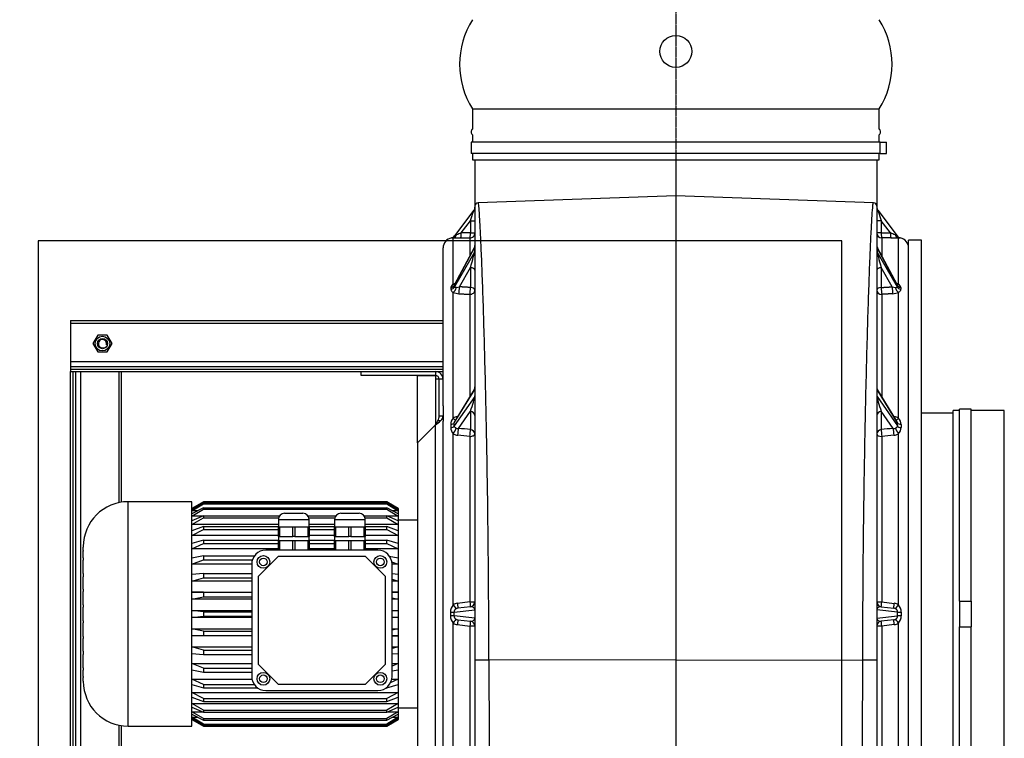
# Model space of a CAD drawing. Header units: metres. Extents: x -270273 to 328371, y -146885 to 591473.
# Tile 119 of 256: x 20167 to 20939, y -7090 to -6526. Entities that reach past the tile are written whole.
import ezdxf

# ---------------------------------------------------------------- set-up
doc = ezdxf.new("R2010")
doc.units = ezdxf.units.M
doc.linetypes.add('STIPPELFIJN', pattern=[0.375, 0.25, -0.125])
doc.layers.get('0').update_dxf_attribs({"color": 151})
for name, color, linetype in [('B-XX-GR-KRUIDEN-G', 98, 'Continuous'), ('Iv-Hatch', 253, 'Continuous'), ('Iv-Lines 018', 1, 'Continuous'), ('Iv-status-nieuw', 170, 'Continuous')]:
    doc.layers.add(name, color=color, linetype=linetype)

# ---------------------------------------------------------------- blocks, each defined once
blk = doc.blocks.new('Ventilator 2')
for p, q in [((19761.42, -7542.73), (20141.42, -7542.73)), ((19761.42, -7544.73), (20141.42, -7544.73)), ((19761.42, -7546.73), (20141.42, -7546.73)), ((20143.42, -7542.73), (20141.42, -7542.73)), ((20141.42, -7542.73), (20141.42, -7770.54)), ((20141.42, -7542.73), (20141.42, -7544.73)), ((20145.42, -7542.73), (20143.42, -7542.73)), ((20143.42, -7542.73), (20143.42, -7834.73)), ((20149.42, -7542.73), (20145.42, -7542.73)), ((20145.42, -7542.73), (20145.42, -7834.73)), ((20179.42, -7542.73), (20149.42, -7542.73)), ((20149.42, -7542.73), (20149.42, -7834.73)), ((20181.42, -7542.73), (20179.42, -7542.73)), ((20179.42, -7542.73), (20179.42, -7834.73)), ((20181.42, -7542.73), (20181.42, -7834.73)), ((19761.42, -7550.73), (20141.42, -7550.73)), ((19898.62, -7552.73), (19898.88, -7552.73)), ((19899.09, -7552.73), (19898.88, -7552.73)), ((19899.09, -7552.73), (19901.64, -7552.73)), ((19902.29, -7552.73), (19901.64, -7552.73)), ((19902.29, -7552.73), (19907.42, -7552.73)), ((19909.18, -7552.73), (19907.42, -7552.73)), ((19909.18, -7552.73), (19919.74, -7552.73)), ((19922.23, -7552.73), (19919.74, -7552.73)), ((19922.23, -7552.73), (19932.06, -7552.73)), ((19933.82, -7552.73), (19932.06, -7552.73)), ((19933.82, -7552.73), (19944.38, -7552.73)), ((19946.14, -7552.73), (19944.38, -7552.73)), ((19946.14, -7552.73), (19956.7, -7552.73)), ((19958.46, -7552.73), (19956.7, -7552.73)), ((19958.46, -7552.73), (19969.02, -7552.73)), ((19970.78, -7552.73), (19969.02, -7552.73)), ((19970.78, -7552.73), (19980.6, -7552.73)), ((19983.1, -7552.73), (19980.6, -7552.73)), ((19983.1, -7552.73), (19993.66, -7552.73)), ((19995.42, -7552.73), (19993.66, -7552.73)), ((19995.42, -7552.73), (20000.54, -7552.73)), ((20001.2, -7552.73), (20000.54, -7552.73)), ((20001.2, -7552.73), (20003.75, -7552.73)), ((20003.95, -7552.73), (20003.75, -7552.73)), ((20004.22, -7552.73), (20003.95, -7552.73)), ((20163.42, -7560.23), (20156.92, -7563.98)), ((20156.92, -7563.98), (20156.92, -7571.49)), ((20169.92, -7563.98), (20163.42, -7560.23)), ((20169.92, -7571.49), (20169.92, -7563.98)), ((20156.92, -7571.49), (20163.42, -7575.24)), ((20163.42, -7575.24), (20169.92, -7571.49)), ((19761.42, -7580.73), (19864.16, -7580.73)), ((19761.42, -7582.73), (19863.8, -7582.73)), ((20038.67, -7580.73), (20141.42, -7580.73)), ((20039.03, -7582.73), (20141.42, -7582.73)), ((19863.42, -7587.93), (20039.42, -7587.93)), ((19863.42, -7587.93), (19863.42, -7637.73)), ((20039.42, -7637.73), (20039.42, -7587.93)), ((19863.42, -7637.73), (20039.42, -7637.73)), ((19868.7, -7637.73), (19863.42, -7646.88)), ((19863.43, -7646.88), (19868.74, -7637.73)), ((19869.52, -7637.73), (19864.47, -7646.88)), ((19865.08, -7646.88), (19870.48, -7637.73)), ((19872.78, -7637.73), (19868.14, -7646.88)), ((19868.74, -7637.73), (19868.74, -7639.13)), ((19869.34, -7646.88), (19874.68, -7637.73)), ((19870.48, -7637.73), (19870.48, -7642.26)), ((19878.43, -7637.73), (19874.34, -7646.88)), ((19874.68, -7637.73), (19874.68, -7646.12)), ((19876.1, -7646.88), (19881.21, -7637.73)), ((19881.21, -7637.73), (19881.21, -7799.68)), ((19886.3, -7637.73), (19882.89, -7646.88)), ((19885.15, -7646.88), (19889.87, -7637.73)), ((19889.87, -7637.73), (19889.87, -7799.68)), ((19896.15, -7637.73), (19893.52, -7646.88)), ((19896.21, -7646.88), (19900.4, -7637.73)), ((19900.4, -7637.73), (19900.4, -7684.92)), ((19907.68, -7637.73), (19905.9, -7646.88)), ((19908.95, -7646.88), (19912.48, -7637.73)), ((19912.48, -7637.73), (19912.48, -7684.73)), ((19920.53, -7637.73), (19919.67, -7646.88)), ((19922.98, -7646.88), (19925.75, -7637.73)), ((19925.75, -7637.73), (19925.75, -7684.73)), ((19934.33, -7637.73), (19934.41, -7646.88)), ((19934.33, -7684.73), (19934.33, -7637.73)), ((19937.87, -7646.88), (19939.79, -7637.73)), ((19939.79, -7637.73), (19939.79, -7684.73)), ((19948.64, -7637.73), (19949.66, -7646.88)), ((19948.64, -7684.73), (19948.64, -7637.73)), ((19953.18, -7646.88), (19954.19, -7637.73)), ((19954.19, -7637.73), (19954.19, -7684.73)), ((19963.04, -7637.73), (19964.96, -7646.88)), ((19963.04, -7684.73), (19963.04, -7637.73)), ((19968.43, -7646.88), (19968.51, -7637.73)), ((19968.51, -7637.73), (19968.51, -7684.73)), ((19977.09, -7637.73), (19979.86, -7646.88)), ((19977.09, -7684.73), (19977.09, -7637.73)), ((19983.16, -7646.88), (19982.3, -7637.73)), ((19990.35, -7637.73), (19993.88, -7646.88)), ((19990.35, -7684.73), (19990.35, -7637.73)), ((19996.93, -7646.88), (19995.16, -7637.73)), ((20002.43, -7705.73), (20002.43, -7637.73)), ((20002.43, -7637.73), (20006.62, -7646.88)), ((20009.32, -7646.88), (20006.69, -7637.73)), ((20012.96, -7705.73), (20012.96, -7637.73)), ((20012.96, -7637.73), (20017.68, -7646.88)), ((20019.95, -7646.88), (20016.53, -7637.73)), ((20021.63, -7705.73), (20021.63, -7637.73)), ((20021.63, -7637.73), (20026.73, -7646.88)), ((20028.49, -7646.88), (20024.4, -7637.73)), ((20028.16, -7646.12), (20028.16, -7637.73)), ((20028.16, -7637.73), (20033.49, -7646.88)), ((20034.7, -7646.88), (20030.05, -7637.73)), ((20032.35, -7642.26), (20032.35, -7637.73)), ((20032.35, -7637.73), (20037.76, -7646.88)), ((20038.37, -7646.88), (20033.32, -7637.73)), ((20034.09, -7639.13), (20034.09, -7637.73)), ((20034.09, -7637.73), (20039.4, -7646.88)), ((20039.42, -7646.88), (20034.14, -7637.73)), ((19863.43, -7646.88), (19863.42, -7646.88)), ((19863.42, -7646.88), (19863.42, -7790.54)), ((19863.43, -7646.88), (19863.43, -7790.54)), ((19864.47, -7646.88), (19864.47, -7790.54)), ((19865.08, -7646.88), (19864.47, -7646.88)), ((19865.08, -7646.88), (19865.08, -7790.54)), ((19868.14, -7646.88), (19868.14, -7790.54)), ((19869.34, -7646.88), (19868.14, -7646.88)), ((19869.34, -7646.88), (19869.34, -7790.54)), ((19874.34, -7646.88), (19874.34, -7790.54)), ((19876.1, -7646.88), (19874.34, -7646.88)), ((19876.1, -7646.88), (19876.1, -7790.54)), ((19882.89, -7646.88), (19882.89, -7790.54)), ((19885.15, -7646.88), (19882.89, -7646.88)), ((19885.15, -7646.88), (19885.15, -7790.54)), ((19893.52, -7646.88), (19893.52, -7689.27)), ((19896.21, -7646.88), (19893.52, -7646.88)), ((19896.21, -7646.88), (19896.21, -7686.65)), ((19905.9, -7646.88), (19905.9, -7684.73)), ((19908.95, -7646.88), (19905.9, -7646.88)), ((19908.95, -7646.88), (19908.95, -7684.73)), ((19919.67, -7646.88), (19919.67, -7684.73)), ((19922.98, -7646.88), (19919.67, -7646.88)), ((19922.98, -7646.88), (19922.98, -7684.73)), ((19934.41, -7646.88), (19934.41, -7684.73)), ((19937.87, -7646.88), (19934.41, -7646.88)), ((19937.87, -7646.88), (19937.87, -7684.73)), ((19949.66, -7646.88), (19949.66, -7684.73)), ((19953.18, -7646.88), (19949.66, -7646.88)), ((19953.18, -7646.88), (19953.18, -7684.73)), ((19964.96, -7646.88), (19964.96, -7684.73)), ((19968.43, -7646.88), (19964.96, -7646.88)), ((19968.43, -7646.88), (19968.43, -7684.73)), ((19979.86, -7646.88), (19979.86, -7684.73)), ((19983.16, -7646.88), (19979.86, -7646.88)), ((19983.16, -7646.88), (19983.16, -7684.73)), ((19993.88, -7646.88), (19993.88, -7685.29)), ((19996.93, -7646.88), (19993.88, -7646.88)), ((19996.93, -7646.88), (19996.93, -7686.87)), ((20006.62, -7646.88), (20006.62, -7705.73)), ((20009.32, -7646.88), (20006.62, -7646.88)), ((20009.32, -7646.88), (20009.32, -7705.73)), ((20017.68, -7646.88), (20017.68, -7705.73)), ((20019.95, -7646.88), (20017.68, -7646.88)), ((20019.95, -7646.88), (20019.95, -7705.73)), ((20026.73, -7646.88), (20026.73, -7705.86)), ((20028.49, -7646.88), (20026.73, -7646.88)), ((20028.49, -7646.88), (20028.49, -7706.69)), ((20033.49, -7646.88), (20033.49, -7790.54)), ((20034.7, -7646.88), (20033.49, -7646.88)), ((20034.7, -7646.88), (20034.7, -7790.54)), ((20037.76, -7646.88), (20037.76, -7790.54)), ((20038.37, -7646.88), (20037.76, -7646.88)), ((20038.37, -7646.88), (20038.37, -7790.54)), ((20039.4, -7646.88), (20039.4, -7790.54)), ((20039.4, -7646.88), (20039.42, -7646.88)), ((20039.42, -7790.54), (20039.42, -7646.88)), ((19990.42, -7684.73), (19902.42, -7684.73)), ((19912.13, -7689.73), (19896.42, -7705.45)), ((19980.7, -7689.73), (19912.13, -7689.73)), ((19996.42, -7705.45), (19980.7, -7689.73)), ((19891.42, -7695.73), (19891.42, -7783.73)), ((20001.42, -7783.73), (20001.42, -7695.73)), ((19896.42, -7705.45), (19896.42, -7774.02)), ((19996.42, -7774.02), (19996.42, -7705.45)), ((20001.42, -7705.73), (20008.67, -7705.73)), ((20008.67, -7706.49), (20001.42, -7706.49)), ((20008.67, -7706.49), (20008.67, -7705.73)), ((20012.29, -7705.73), (20008.67, -7705.73)), ((20008.67, -7711.73), (20008.67, -7706.49)), ((20012.29, -7706.49), (20012.29, -7705.73)), ((20012.29, -7705.73), (20019.54, -7705.73)), ((20019.54, -7706.49), (20012.29, -7706.49)), ((20012.29, -7706.49), (20012.29, -7711.73)), ((20019.54, -7706.49), (20019.54, -7705.73)), ((20025.62, -7705.73), (20019.54, -7705.73)), ((20019.54, -7711.73), (20019.54, -7706.49)), ((20025.62, -7705.73), (20025.62, -7729.73)), ((20030.42, -7710.53), (20030.42, -7724.93)), ((20001.42, -7716.97), (20008.67, -7716.97)), ((20008.67, -7718.49), (20001.42, -7718.49)), ((20008.67, -7716.97), (20008.67, -7711.73)), ((20008.67, -7718.49), (20008.67, -7716.97)), ((20008.67, -7723.73), (20008.67, -7718.49)), ((20012.29, -7711.73), (20012.29, -7716.97)), ((20012.29, -7718.49), (20012.29, -7716.97)), ((20012.29, -7716.97), (20019.54, -7716.97)), ((20019.54, -7718.49), (20012.29, -7718.49)), ((20012.29, -7718.49), (20012.29, -7723.73)), ((20019.54, -7716.97), (20019.54, -7711.73)), ((20019.54, -7718.49), (20019.54, -7716.97)), ((20019.54, -7723.73), (20019.54, -7718.49)), ((20008.67, -7728.97), (20008.67, -7723.73)), ((20012.29, -7723.73), (20012.29, -7728.97)), ((20019.54, -7728.97), (20019.54, -7723.73)), ((20001.42, -7728.97), (20008.67, -7728.97)), ((20008.67, -7729.73), (20001.42, -7729.73)), ((20002.43, -7749.73), (20002.43, -7729.73)), ((20006.62, -7729.73), (20006.62, -7749.73)), ((20008.67, -7729.73), (20008.67, -7728.97)), ((20008.67, -7729.73), (20012.29, -7729.73)), ((20009.32, -7729.73), (20009.32, -7749.73)), ((20012.29, -7729.73), (20012.29, -7728.97)), ((20012.29, -7728.97), (20019.54, -7728.97)), ((20019.54, -7729.73), (20012.29, -7729.73)), ((20012.96, -7749.73), (20012.96, -7729.73)), ((20017.68, -7729.73), (20017.68, -7749.73)), ((20019.54, -7729.73), (20019.54, -7728.97)), ((20019.54, -7729.73), (20025.62, -7729.73)), ((20019.95, -7729.73), (20019.95, -7749.73)), ((20021.63, -7749.73), (20021.63, -7729.73)), ((20026.73, -7729.6), (20026.73, -7749.86)), ((20028.49, -7728.78), (20028.49, -7750.69)), ((20001.42, -7749.73), (20008.67, -7749.73)), ((20008.67, -7750.49), (20001.42, -7750.49)), ((20008.67, -7750.49), (20008.67, -7749.73)), ((20012.29, -7749.73), (20008.67, -7749.73)), ((20008.67, -7755.73), (20008.67, -7750.49)), ((20008.67, -7760.97), (20008.67, -7755.73)), ((20012.29, -7750.49), (20012.29, -7749.73)), ((20012.29, -7749.73), (20019.54, -7749.73)), ((20019.54, -7750.49), (20012.29, -7750.49)), ((20012.29, -7750.49), (20012.29, -7755.73)), ((20012.29, -7755.73), (20012.29, -7760.97)), ((20019.54, -7750.49), (20019.54, -7749.73)), ((20025.62, -7749.73), (20019.54, -7749.73)), ((20019.54, -7755.73), (20019.54, -7750.49)), ((20019.54, -7760.97), (20019.54, -7755.73)), ((20025.62, -7749.73), (20025.62, -7773.73)), ((20030.42, -7754.53), (20030.42, -7768.93)), ((20001.42, -7760.97), (20008.67, -7760.97)), ((20008.67, -7762.49), (20001.42, -7762.49)), ((20008.67, -7762.49), (20008.67, -7760.97)), ((20008.67, -7767.73), (20008.67, -7762.49)), ((20012.29, -7762.49), (20012.29, -7760.97)), ((20012.29, -7760.97), (20019.54, -7760.97)), ((20019.54, -7762.49), (20012.29, -7762.49)), ((20012.29, -7762.49), (20012.29, -7767.73)), ((20019.54, -7762.49), (20019.54, -7760.97)), ((20019.54, -7767.73), (20019.54, -7762.49)), ((20008.67, -7772.97), (20008.67, -7767.73)), ((20012.29, -7767.73), (20012.29, -7772.97)), ((20019.54, -7772.97), (20019.54, -7767.73)), ((20028.49, -7772.78), (20028.49, -7790.54)), ((20138.42, -7770.54), (20141.42, -7770.54)), ((20138.42, -7828.73), (20138.42, -7770.54)), ((20141.42, -7770.54), (20141.42, -7828.73)), ((19896.42, -7774.02), (19912.13, -7789.73)), ((19980.7, -7789.73), (19996.42, -7774.02)), ((20001.42, -7772.97), (20008.67, -7772.97)), ((20008.67, -7773.73), (20001.42, -7773.73)), ((20002.43, -7799.68), (20002.43, -7773.73)), ((20006.62, -7773.73), (20006.62, -7790.54)), ((20008.67, -7773.73), (20008.67, -7772.97)), ((20008.67, -7773.73), (20012.29, -7773.73)), ((20009.32, -7773.73), (20009.32, -7790.54)), ((20012.29, -7773.73), (20012.29, -7772.97)), ((20012.29, -7772.97), (20019.54, -7772.97)), ((20019.54, -7773.73), (20012.29, -7773.73)), ((20012.96, -7799.68), (20012.96, -7773.73)), ((20017.68, -7773.73), (20017.68, -7790.54)), ((20019.54, -7773.73), (20019.54, -7772.97)), ((20019.54, -7773.73), (20025.62, -7773.73)), ((20019.95, -7773.73), (20019.95, -7790.54)), ((20021.63, -7799.68), (20021.63, -7773.73)), ((20026.73, -7773.6), (20026.73, -7790.54)), ((19863.42, -7790.54), (19863.43, -7790.54)), ((19863.42, -7790.54), (19868.7, -7799.68)), ((19868.74, -7799.68), (19863.43, -7790.54)), ((19864.47, -7790.54), (19869.52, -7799.68)), ((19864.47, -7790.54), (19865.08, -7790.54)), ((19870.48, -7799.68), (19865.08, -7790.54)), ((19868.14, -7790.54), (19872.78, -7799.68)), ((19868.14, -7790.54), (19869.34, -7790.54)), ((19874.68, -7799.68), (19869.34, -7790.54)), ((19870.48, -7795.15), (19870.48, -7799.68)), ((19874.34, -7790.54), (19878.43, -7799.68)), ((19874.34, -7790.54), (19876.1, -7790.54)), ((19874.68, -7791.29), (19874.68, -7799.68)), ((19881.21, -7799.68), (19876.1, -7790.54)), ((19882.89, -7790.54), (19886.3, -7799.68)), ((19882.89, -7790.54), (19885.15, -7790.54)), ((19889.87, -7799.68), (19885.15, -7790.54)), ((19893.52, -7790.19), (19893.52, -7790.54)), ((19893.52, -7790.54), (19896.15, -7799.68)), ((19893.52, -7790.54), (19893.77, -7790.54)), ((19900.4, -7799.68), (19897.52, -7793.4)), ((19900.4, -7794.55), (19900.4, -7799.68)), ((19902.42, -7794.73), (19990.42, -7794.73)), ((19906.72, -7794.73), (19907.68, -7799.68)), ((19912.48, -7799.68), (19910.57, -7794.73)), ((19912.13, -7789.73), (19980.7, -7789.73)), ((19912.48, -7794.73), (19912.48, -7799.68)), ((19920.07, -7794.73), (19920.53, -7799.68)), ((19925.75, -7799.68), (19924.25, -7794.73)), ((19925.75, -7794.73), (19925.75, -7799.68)), ((19934.33, -7799.68), (19934.33, -7794.73)), ((19934.37, -7794.73), (19934.33, -7799.68)), ((19939.79, -7799.68), (19938.75, -7794.73)), ((19939.79, -7794.73), (19939.79, -7799.68)), ((19948.64, -7799.68), (19948.64, -7794.73)), ((19949.19, -7794.73), (19948.64, -7799.68)), ((19954.19, -7799.68), (19953.64, -7794.73)), ((19954.19, -7794.73), (19954.19, -7799.68)), ((19963.04, -7799.68), (19963.04, -7794.73)), ((19964.08, -7794.73), (19963.04, -7799.68)), ((19968.51, -7799.68), (19968.46, -7794.73)), ((19968.51, -7794.73), (19968.51, -7799.68)), ((19977.09, -7799.68), (19977.09, -7794.73)), ((19978.59, -7794.73), (19977.09, -7799.68)), ((19982.3, -7799.68), (19982.77, -7794.73)), ((19992.42, -7794.33), (19990.35, -7799.68)), ((19990.35, -7799.68), (19990.35, -7794.73)), ((19995.16, -7799.68), (19996.53, -7792.61)), ((20006.62, -7790.54), (20002.43, -7799.68)), ((20006.62, -7790.54), (20009.32, -7790.54)), ((20006.69, -7799.68), (20009.32, -7790.54)), ((20017.68, -7790.54), (20012.96, -7799.68)), ((20016.53, -7799.68), (20019.95, -7790.54)), ((20017.68, -7790.54), (20019.95, -7790.54)), ((20026.73, -7790.54), (20021.63, -7799.68)), ((20024.4, -7799.68), (20028.49, -7790.54)), ((20026.73, -7790.54), (20028.49, -7790.54)), ((20033.49, -7790.54), (20028.16, -7799.68)), ((20028.16, -7799.68), (20028.16, -7791.29)), ((20030.05, -7799.68), (20034.7, -7790.54)), ((20037.76, -7790.54), (20032.35, -7799.68)), ((20032.35, -7799.68), (20032.35, -7795.15)), ((20033.32, -7799.68), (20038.37, -7790.54)), ((20033.49, -7790.54), (20034.7, -7790.54)), ((20039.4, -7790.54), (20034.09, -7799.68)), ((20034.14, -7799.68), (20039.42, -7790.54)), ((20037.76, -7790.54), (20038.37, -7790.54)), ((20039.42, -7790.54), (20039.4, -7790.54)), ((19868.74, -7799.68), (19868.7, -7799.68)), ((19868.74, -7798.28), (19868.74, -7799.68)), ((19869.52, -7799.68), (19868.74, -7799.68)), ((19870.48, -7799.68), (19869.52, -7799.68)), ((19872.78, -7799.68), (19870.48, -7799.68)), ((19874.68, -7799.68), (19872.78, -7799.68)), ((19878.43, -7799.68), (19874.68, -7799.68)), ((19877.92, -7799.68), (19877.92, -7814.73)), ((19881.21, -7799.68), (19878.43, -7799.68)), ((19886.3, -7799.68), (19881.21, -7799.68)), ((19889.87, -7799.68), (19886.3, -7799.68)), ((19896.15, -7799.68), (19889.87, -7799.68)), ((19900.4, -7799.68), (19896.15, -7799.68)), ((19907.68, -7799.68), (19900.4, -7799.68)), ((19912.48, -7799.68), (19907.68, -7799.68)), ((19920.53, -7799.68), (19912.48, -7799.68)), ((19925.75, -7799.68), (19920.53, -7799.68)), ((19934.33, -7799.68), (19925.75, -7799.68)), ((19939.79, -7799.68), (19934.33, -7799.68)), ((19948.64, -7799.68), (19939.79, -7799.68)), ((19954.19, -7799.68), (19948.64, -7799.68)), ((19963.04, -7799.68), (19954.19, -7799.68)), ((19968.51, -7799.68), (19963.04, -7799.68)), ((19977.09, -7799.68), (19968.51, -7799.68)), ((19982.3, -7799.68), (19977.09, -7799.68)), ((19990.35, -7799.68), (19982.3, -7799.68)), ((19995.16, -7799.68), (19990.35, -7799.68)), ((20002.43, -7799.68), (19995.16, -7799.68)), ((20006.69, -7799.68), (20002.43, -7799.68)), ((20012.96, -7799.68), (20006.69, -7799.68)), ((20016.53, -7799.68), (20012.96, -7799.68)), ((20021.63, -7799.68), (20016.53, -7799.68)), ((20024.4, -7799.68), (20021.63, -7799.68)), ((20028.16, -7799.68), (20024.4, -7799.68)), ((20024.92, -7814.73), (20024.92, -7799.68)), ((20030.05, -7799.68), (20028.16, -7799.68)), ((20032.35, -7799.68), (20030.05, -7799.68)), ((20033.32, -7799.68), (20032.35, -7799.68)), ((20034.09, -7799.68), (20033.32, -7799.68)), ((20034.09, -7799.68), (20034.09, -7798.28)), ((20034.09, -7799.68), (20034.14, -7799.68)), ((20085.61, -7814.73), (19817.22, -7814.73)), ((20099.61, -7828.73), (20085.61, -7814.73)), ((20085.61, -7814.73), (20138.42, -7814.73)), ((20138.42, -7814.73), (20138.42, -7828.73)), ((19803.22, -7828.73), (20099.61, -7828.73)), ((20135.42, -7828.73), (20099.61, -7828.73)), ((20103.15, -7830.85), (20103.15, -7832.97)), ((20106.68, -7831.73), (20135.42, -7831.73)), ((20106.68, -7831.73), (20106.68, -7834.73)), ((20135.42, -7831.73), (20135.42, -7828.73)), ((20138.42, -7828.73), (20135.42, -7828.73)), ((20135.42, -7833.23), (20135.42, -7831.73)), ((20135.42, -7834.73), (20135.42, -7833.23)), ((20139.92, -7828.73), (20138.42, -7828.73)), ((20141.42, -7828.73), (20139.92, -7828.73)), ((20141.42, -7828.73), (20141.42, -7834.73)), ((19800.31, -7834.73), (20102.52, -7834.73)), ((19952.85, -7840.56), (19949.99, -7840.56)), ((20100.03, -7840.71), (20097.54, -7840.71)), ((20106.68, -7834.73), (20102.52, -7834.73)), ((20114.56, -7834.73), (20106.68, -7834.73)), ((20114.56, -7834.73), (20238.42, -7834.73)), ((20207.44, -7840.96), (20206, -7840.96)), ((19810.27, -7842.73), (19944.23, -7842.73)), ((19943.07, -7845.96), (19941.98, -7855.73)), ((19946.93, -7846.42), (19945.82, -7856.19)), ((19948.12, -7859.62), (19949.97, -7843.36)), ((19949.97, -7843.36), (19952.87, -7843.36)), ((19952.87, -7843.36), (19954.72, -7859.62)), ((19957.01, -7856.19), (19955.9, -7846.42)), ((19958.6, -7842.73), (20092.81, -7842.73)), ((19960.86, -7855.73), (19959.76, -7845.96)), ((20096.94, -7846.81), (20110.4, -7856.19)), ((20121.86, -7859.54), (20098.84, -7843.5)), ((20098.84, -7843.5), (20101.36, -7843.5)), ((20101.36, -7843.5), (20127.55, -7859.54)), ((20127.53, -7859.14), (20102.73, -7843.96)), ((20104.94, -7842.73), (20203.51, -7842.73)), ((20235.22, -7859.34), (20207.87, -7843.68)), ((20207.87, -7843.68), (20209.33, -7843.68)), ((20207.94, -7847.58), (20222.97, -7856.19)), ((20209.33, -7843.68), (20238.46, -7859.34)), ((20238.49, -7859.26), (20209.82, -7843.84)), ((20210.15, -7842.73), (20246.36, -7842.73)), ((20268.04, -7858.93), (20247.82, -7843.78)), ((20250.29, -7849.04), (20259.82, -7856.19)), ((19941.98, -7855.73), (19812.17, -7855.73)), ((20090.66, -7855.73), (19960.86, -7855.73)), ((20110.4, -7856.19), (20095.99, -7856.19)), ((20202.04, -7855.73), (20121.96, -7855.73)), ((20222.97, -7856.19), (20207.43, -7856.19)), ((20246.27, -7855.73), (20231.94, -7855.73)), ((20259.82, -7856.19), (20250.26, -7856.19)), ((20250.26, -7856.19), (20250.26, -7859.73)), ((20259.82, -7856.19), (20259.82, -7859.73)), ((20307.42, -7857.73), (20307.42, -8176.73)), ((20312.42, -7857.73), (20307.42, -7857.73)), ((20312.42, -8177.42), (20312.42, -7856.73)), ((20321.42, -7856.73), (20312.42, -7856.73)), ((20321.42, -8177.42), (20321.42, -7856.73)), ((20327.18, -7857.73), (20321.42, -7857.73)), ((20347.42, -7857.73), (20331.65, -7857.73)), ((20347.42, -7857.73), (20347.42, -8176.73)), ((19915.56, -7859.73), (19526.23, -7859.73)), ((20271.1, -7859.73), (19915.56, -7859.73)), ((19948.12, -7859.62), (19948.12, -7859.73)), ((19954.72, -7859.62), (19954.72, -7859.73)), ((20238.46, -7859.34), (20235.22, -7859.34)), ((20307.42, -7859.73), (20270.44, -7859.73)), ((20279.3, -8017.23), (20273.9, -7862.33)), ((19915.12, -8017.23), (19915.49, -7870.64)), ((19915.12, -8017.23), (19501.56, -8017.23)), ((19915.12, -8017.23), (19915.49, -8163.83)), ((20279.3, -8017.23), (19915.12, -8017.23)), ((20273.9, -8172.14), (20279.3, -8017.23)), ((20307.42, -8017.23), (20279.3, -8017.23)), ((19915.56, -8174.73), (19526.23, -8174.73)), ((19941.98, -8178.73), (19812.17, -8178.73)), ((20271.1, -8174.73), (19915.56, -8174.73)), ((19943.07, -8188.5), (19941.98, -8178.73)), ((19946.93, -8188.05), (19945.82, -8178.28)), ((19948.12, -8174.84), (19948.12, -8174.73)), ((19948.12, -8174.84), (19949.97, -8191.1)), ((19952.87, -8191.1), (19954.72, -8174.84)), ((19954.72, -8174.84), (19954.72, -8174.73)), ((19957.01, -8178.28), (19955.9, -8188.05)), ((19960.86, -8178.73), (19959.76, -8188.5)), ((20090.66, -8178.73), (19960.86, -8178.73)), ((20110.4, -8178.28), (20095.99, -8178.28)), ((20096.94, -8187.65), (20110.4, -8178.28)), ((20121.86, -8174.93), (20098.84, -8190.96)), ((20101.36, -8190.96), (20127.55, -8174.93)), ((20102.73, -8190.5), (20127.53, -8175.32)), ((20202.04, -8178.73), (20121.96, -8178.73)), ((20222.97, -8178.28), (20207.43, -8178.28)), ((20235.22, -8175.13), (20207.87, -8190.79)), ((20207.94, -8186.88), (20222.97, -8178.28)), ((20209.33, -8190.79), (20238.46, -8175.13)), ((20209.82, -8190.62), (20238.49, -8175.21)), ((20246.27, -8178.73), (20231.94, -8178.73)), ((20238.46, -8175.13), (20235.22, -8175.13)), ((20268.04, -8175.53), (20247.82, -8190.68)), ((20250.26, -8178.28), (20250.26, -8174.73)), ((20259.82, -8178.28), (20250.26, -8178.28)), ((20250.29, -8185.42), (20259.82, -8178.28)), ((20259.82, -8178.28), (20259.82, -8174.73)), ((20307.42, -8174.73), (20270.44, -8174.73)), ((20307.42, -8176.73), (20312.42, -8176.73)), ((20312.42, -8177.42), (20321.42, -8177.42)), ((20312.42, -8177.42), (20312.42, -8182.42)), ((20321.42, -8176.73), (20327.18, -8176.73)), ((20321.42, -8177.42), (20321.42, -8182.42)), ((20331.65, -8176.73), (20347.42, -8176.73)), ((20312.42, -8182.42), (20321.42, -8182.42)), ((19810.27, -8191.73), (19944.23, -8191.73)), ((19949.97, -8191.1), (19952.87, -8191.1)), ((19952.85, -8193.9), (19949.99, -8193.9)), ((19958.6, -8191.73), (20092.81, -8191.73)), ((20100.03, -8193.75), (20097.54, -8193.75)), ((20098.84, -8190.96), (20101.36, -8190.96)), ((20104.94, -8191.73), (20203.51, -8191.73)), ((20207.44, -8193.51), (20206, -8193.51)), ((20207.87, -8190.79), (20209.33, -8190.79)), ((20210.15, -8191.73), (20246.36, -8191.73)), ((19658.42, -8199.73), (20244.42, -8199.73)), ((20244.42, -8209.73), (20244.42, -8199.73)), ((19658.42, -8209.73), (20244.42, -8209.73)), ((20108.92, -8234.73), (20108.92, -8209.73)), ((19791.92, -8234.73), (20110.92, -8234.73)), ((20110.92, -8239.73), (20110.92, -8234.73)), ((19790.92, -8239.73), (19941.42, -8239.73)), ((19961.42, -8239.73), (19941.42, -8239.73)), ((19941.42, -8239.73), (19941.42, -8248.73)), ((19961.42, -8239.73), (20111.92, -8239.73)), ((19961.42, -8239.73), (19961.42, -8248.73)), ((20111.92, -8248.73), (20111.92, -8239.73)), ((19790.92, -8248.73), (19941.42, -8248.73)), ((19961.42, -8248.73), (19941.42, -8248.73)), ((19961.42, -8248.73), (20111.92, -8248.73)), ((20110.92, -8274.73), (20110.92, -8248.73)), ((19791.92, -8274.73), (20110.92, -8274.73))]:
    blk.add_line(p, q)
for centre, radius in [((20163.42, -7567.73), 5.75), ((20163.42, -7567.73), 4), ((19900.58, -7693.9), 5), ((19900.58, -7693.9), 3), ((19992.25, -7693.9), 5), ((19992.25, -7693.9), 3), ((19900.58, -7785.57), 5), ((19992.25, -7785.57), 5), ((19900.58, -7785.57), 3), ((19992.25, -7785.57), 3)]:
    blk.add_circle(centre, radius)
for centre, radius, start, end in [((19898.62, -7587.93), 35.2, 90, 180), ((20004.22, -7587.93), 35.2, 0, 90), ((20163.42, -7567.73), 3.23, 255, 195), ((19902.42, -7695.73), 11, 90, 180), ((19990.42, -7695.73), 11, 0, 90), ((20025.62, -7710.53), 4.8, 0, 90), ((20025.62, -7724.93), 4.8, 270, 0), ((20025.62, -7754.53), 4.8, 0, 90), ((20025.62, -7768.93), 4.8, 270, 0), ((19902.42, -7783.73), 11, 180, 270), ((19990.42, -7783.73), 11, 270, 0), ((20127.45, -7809.13), 34.05, 215.14419, 224.44715), ((20115.94, -7805.53), 28.37, 234.86118, 243.19354), ((20106.84, -7823.54), 8.19, 243.19789, 268.879), ((20107.11, -7829.45), 5.3, 221.6997, 265.42432), ((20135.42, -7828.73), 3, 270, 0), ((20135.42, -7828.73), 6, 270, 0), ((19949.78, -7848.72), 8.17, 88.56166, 132.80597), ((19953.06, -7848.7), 8.14, 47.13179, 91.50059), ((20097.51, -7847.18), 6.47, 89.75081, 136.55816), ((20100.08, -7847.56), 6.85, 44.82774, 90.39189), ((20207.12, -7844.4), 3.45, 28.80887, 84.69157), ((20238.42, -7842.73), 8, 10.30426, 90), ((20250.22, -7840.58), 4, 190.31605, 212.51634), ((20236.82, -7842.5), 9.54, 358.59001, 7.21373), ((20250.22, -7840.59), 4, 190.28188, 233.15839), ((19950.42, -7846.78), 7.4, 146.81016, 173.65688), ((19950.47, -7846.81), 3.56, 148.08818, 173.63095), ((19950.15, -7846.46), 3.1, 93.32093, 150.46836), ((19952.68, -7846.47), 3.12, 29.67563, 86.53509), ((19952.36, -7846.81), 3.56, 6.36812, 31.91275), ((19952.41, -7846.78), 7.4, 6.34368, 33.18928), ((20099.92, -7847.14), 8.36, 148.1539, 174.61739), ((20100.89, -7846.46), 3.97, 159.25998, 185.06417), ((20100.91, -7847.16), 3.69, 60.35057, 82.93123), ((20097.73, -7847.1), 8.43, 7.667, 31.18032), ((20216, -7847.77), 13.46, 158.02302, 177.27514), ((20216.61, -7844.81), 9.09, 182.54601, 197.73525), ((20197.13, -7847.63), 13.9, 13.98753, 20.6111), ((20602.47, -7849.69), 356.18, 178.88065, 179.8229), ((20250.22, -7840.58), 4, 212.51634, 233.15838), ((20240.61, -7848.79), 8.78, 23.47769, 34.73598), ((19817.53, -8034.74), 470.92, 23.22486, 23.72264), ((20382.42, -7913.98), 66.25, 58.10921, 121.89079), ((19941.85, -7855.73), 4, 270, 353.5), ((19960.99, -7855.73), 4, 186.5, 270), ((20329.42, -7859.73), 3, 41.81031, 138.18969), ((20129.62, -7855.72), 4.01, 238.56403, 269.93627), ((20240.38, -7855.73), 4.01, 241.7611, 269.93899), ((20270.44, -7855.73), 4, 233.15838, 270), ((20271.16, -7862.47), 2.74, 3.09164, 91.18635), ((19933.61, -18819.67), 10949.05, 90.094831, 92.236201), ((19933.98, 2803.68), 10967.52, 267.765603, 269.903365), ((20271.16, -8171.99), 2.74, 268.81365, 356.90836), ((19941.85, -8178.73), 4, 6.5, 90), ((19960.99, -8178.73), 4, 90, 173.5), ((20129.62, -8178.74), 4.01, 90.06373, 121.43597), ((20240.38, -8178.74), 4.01, 90.06101, 118.2389), ((20270.44, -8178.73), 4, 90, 126.84162), ((20329.42, -8174.73), 3, 221.81031, 318.18969), ((20382.42, -8120.48), 66.25, 238.10921, 301.89079), ((19950.42, -8187.68), 7.4, 186.34312, 213.18984), ((19950.47, -8187.65), 3.56, 186.36905, 211.91182), ((19950.15, -8188.01), 3.1, 209.53164, 266.67907), ((19952.68, -8187.99), 3.12, 273.46491, 330.32437), ((19952.36, -8187.65), 3.56, 328.08725, 353.63188), ((19952.41, -8187.68), 7.4, 326.81072, 353.65632), ((20099.92, -8187.32), 8.36, 185.38261, 211.8461), ((20100.89, -8188), 3.97, 174.93583, 200.74002), ((20097.73, -8187.37), 8.43, 328.81968, 352.333), ((20216, -8186.7), 13.46, 182.72486, 201.97698), ((20216.61, -8189.65), 9.09, 162.26475, 177.45399), ((20602.47, -8184.77), 356.18, 180.1771, 181.11935), ((20240.61, -8185.68), 8.78, 325.26402, 336.52231), ((19817.53, -7999.72), 470.92, 336.27736, 336.77514), ((19949.78, -8185.74), 8.17, 227.19403, 271.43834), ((19953.06, -8185.76), 8.14, 268.49941, 312.86821), ((20097.51, -8187.28), 6.47, 223.44184, 270.24919), ((20100.08, -8186.9), 6.85, 269.60811, 315.17226), ((20100.91, -8187.3), 3.69, 277.06877, 299.64943), ((20207.12, -8190.07), 3.45, 275.30843, 331.19113), ((20197.13, -8186.84), 13.9, 339.3889, 346.01247), ((20238.42, -8191.73), 8, 270, 349.6741), ((20236.82, -8191.97), 9.54, 352.78627, 1.40999), ((20250.22, -8193.88), 4, 149.10034, 169.68395), ((20250.22, -8193.88), 4, 126.84161, 169.7681), ((20250.22, -8193.88), 4, 126.84162, 149.10034)]:
    blk.add_arc(centre, radius, start, end)
for centre, major_axis, ratio, start_param, end_param in [((19949.97, -7839.47), (-0.01, -4), 0.005204, 0.237062, 1.295812), ((19952.87, -7839.47), (0.01, -4), 0.005204, -1.295812, -0.237062), ((20099.46, -7839.7), (-0.01, -4), 0.495375, 4.968797, 5.969248), ((20101.98, -7839.7), (0.01, -4), 0.504609, 4.966792, 5.967242), ((20209.37, -7840.07), (-0.02, -4), 0.863267, 4.940559, 5.839984), ((20210.83, -7840.07), (0.02, -4), 0.868752, 4.931434, 5.830858), ((19942.96, -7845.96), (3.97, -0.45), 0.003203, 0, 1.54269), ((19944.14, -7842.73), (3.33, -2.22), 0.01349, 0.110153, 1.550523), ((19958.7, -7842.73), (-3.33, -2.22), 0.01349, 4.732662, 6.173032), ((19959.87, -7845.96), (3.97, 0.45), 0.003203, 1.598903, 3.141593), ((19951.4, -7771.73), (-256.29, -2624.4), 0.055679, 1.54422, 1.547793), ((20093.49, -7846.36), (-3.98, 0.4), 0.053812, 1.07833, 2.62087), ((20094.73, -7842.73), (-3.37, 2.16), 0.283014, 1.155646, 2.546947), ((19954.86, -7772.19), (-259.77, -2624.23), 0.056416, 1.544368, 1.547942), ((20107.02, -7842.73), (3.39, 2.12), 0.307278, 2.027905, 2.860738), ((20205.96, -7847.13), (-3.99, 0.24), 0.09641, 0.555219, 2.097467), ((20206.93, -7842.73), (-3.66, 1.61), 0.551775, 0.672209, 1.965187), ((20213.65, -7842.73), (3.71, 1.51), 0.566289, 2.519334, 2.973159), ((20250.29, -7848.59), (-4, 0.01), 0.113203, 0.029479, 1.571174), ((20250.36, -7842.73), (-4, 0.08), 0.710622, 0.028731, 1.147166), ((19941.85, -7855.73), (0, 4), 0.032007, 3.141593, 4.712389), ((19941.85, -7855.73), (3.97, -0.45), 0.003625, 0, 1.53899), ((19948.89, -7855.73), (1.66, 3.71), 0.706441, 1.99469, 3.455226), ((19953.94, -7855.73), (-1.66, 3.71), 0.706441, 2.827959, 4.288495), ((19960.99, -7855.73), (3.97, 0.45), 0.003625, 1.602603, 3.141593), ((19960.99, -7855.73), (0, -4), 0.032007, 4.712389, 6.283185), ((20092.55, -7855.73), (3.98, -0.4), 0.053462, 4.223484, 5.762474), ((20092.55, -7855.73), (0, 4), 0.472025, 1.570796, 3.141593), ((20092.55, -7855.73), (0, 4), 0.866025, 3.141593, 4.598943), ((20106.96, -7855.73), (0, 4), 0.866025, 3.141593, 4.598943), ((20111.84, -7855.73), (10.33, -3.7), 0.083692, 4.602317, 6.065269), ((20205.44, -7855.73), (3.99, -0.24), 0.096224, 3.700101, 5.239091), ((20205.44, -7855.73), (0, 4), 0.849578, 1.570796, 3.141593), ((20205.44, -7855.73), (0, 4), 0.5, 3.141593, 4.598943), ((20220.98, -7855.73), (0, 4), 0.5, 3.141593, 4.598943), ((20223.07, -7855.73), (12.22, -3.58), 0.036482, 4.714359, 6.182931), ((20250.26, -7855.73), (4, -0.01), 0.113202, 3.173812, 4.712802), ((20250.26, -7855.73), (0, 4), 0.999488, 1.570796, 3.141593), ((20258.77, -7855.73), (-9.28, 3.2), 0.008488, 1.687965, 3.168041), ((19915.56, -7871.03), (0, 11.3), 0.006541, 0.000003, 1.535965), ((20122.48, -7855.73), (0, 4), 0.5, 2.82666, 3.141593), ((20116.21, -7855.73), (-11.64, 3.73), 0.06464, 2.930891, 3.381577), ((20128.17, -7855.73), (0, 4), 0.5, 2.82666, 3.141593), ((20236.72, -7855.73), (0, 4), 0.866025, 2.693879, 3.141593), ((20225.6, -7855.73), (-12.97, 3.59), 0.027002, 3.020687, 3.226497), ((20239.96, -7855.73), (0, 4), 0.866025, 2.693879, 3.141593), ((19915.56, -8163.43), (0, -11.3), 0.006667, 4.747222, 6.283185), ((19941.85, -8178.73), (0, -4), 0.032007, 1.570796, 3.141593), ((19941.85, -8178.73), (3.97, 0.45), 0.003625, 4.744196, 6.283185), ((19948.89, -8178.73), (1.66, -3.71), 0.706441, 2.827959, 4.288495), ((19953.94, -8178.73), (-1.66, -3.71), 0.706441, 1.99469, 3.455226), ((19960.99, -8178.73), (3.97, -0.45), 0.003625, 3.141593, 4.680582), ((19960.99, -8178.73), (0, 4), 0.032007, 0, 1.570796), ((20092.55, -8178.73), (0, -4), 0.472025, 3.141593, 4.712389), ((20092.55, -8178.73), (3.98, 0.4), 0.053462, 0.520711, 2.059701), ((19951.4, -8262.74), (-256.29, 2624.39), 0.055679, -1.547793, -1.54422), ((20092.55, -8178.73), (0, -4), 0.866025, 1.684243, 3.141593), ((19954.86, -8262.27), (-259.77, 2624.23), 0.056416, -1.547942, -1.544368), ((20106.96, -8178.73), (0, -4), 0.866025, 1.684243, 3.141593), ((20111.84, -8178.73), (10.33, 3.7), 0.083692, 0.217916, 1.680868), ((20122.48, -8178.73), (0, -4), 0.5, 3.141593, 3.456525), ((20128.17, -8178.73), (0, -4), 0.5, 3.141593, 3.456525), ((20116.21, -8178.73), (-11.64, -3.73), 0.06464, 2.901609, 3.352295), ((20205.44, -8178.73), (0, -4), 0.849578, 3.141593, 4.712389), ((20205.44, -8178.73), (3.99, 0.24), 0.096224, 1.044095, 2.583084), ((20205.44, -8178.73), (0, -4), 0.5, 1.684243, 3.141593), ((20220.98, -8178.73), (0, -4), 0.5, 1.684243, 3.141593), ((20223.07, -8178.73), (12.22, 3.58), 0.036482, 0.100254, 1.568827), ((20236.72, -8178.73), (0, -4), 0.866025, 3.141593, 3.589306), ((20239.96, -8178.73), (0, -4), 0.866025, 3.141593, 3.589306), ((20225.6, -8178.73), (-12.97, -3.59), 0.027002, 3.056688, 3.262499), ((20250.26, -8178.73), (0, -4), 0.999488, 3.141593, 4.712389), ((20250.26, -8178.73), (4, 0.01), 0.113202, 1.570383, 3.109373), ((20258.77, -8178.73), (-9.28, -3.2), 0.008488, 3.115144, 4.59522), ((19942.96, -8188.5), (3.97, 0.45), 0.003203, 4.740496, 6.283185), ((19944.14, -8191.73), (3.33, 2.22), 0.01349, 4.732662, 6.173032), ((19958.7, -8191.73), (-3.33, 2.22), 0.01349, 0.110153, 1.550523), ((19959.87, -8188.5), (3.97, -0.45), 0.003203, 3.141593, 4.684282), ((20093.49, -8188.11), (-3.98, -0.4), 0.053812, 3.662315, 5.204855), ((20094.73, -8191.73), (-3.37, -2.16), 0.283014, 3.736238, 5.127539), ((20205.96, -8187.33), (-3.99, -0.24), 0.09641, 4.185718, 5.727967), ((20206.93, -8191.73), (-3.66, -1.61), 0.551775, 4.317999, 5.610976), ((20250.29, -8185.88), (-4, -0.01), 0.113203, 4.712011, 6.253706), ((20250.36, -8191.73), (-4, -0.08), 0.710622, 5.136019, 6.254455), ((19949.97, -8194.99), (-0.01, 4), 0.005204, -1.295812, -0.237062), ((19952.87, -8194.99), (0.01, 4), 0.005204, 0.237062, 1.295812), ((20099.46, -8194.76), (-0.01, 4), 0.495375, 0.313937, 1.314388), ((20101.98, -8194.76), (0.01, 4), 0.504609, 0.315943, 1.316394), ((20107.02, -8191.73), (3.39, -2.12), 0.307278, 3.422447, 4.25528), ((20209.37, -8194.39), (-0.02, 4), 0.863267, 0.443201, 1.342626), ((20210.83, -8194.39), (0.02, 4), 0.868752, 0.452327, 1.351752), ((20213.65, -8191.73), (3.71, -1.51), 0.566289, 3.291037, 3.763851)]:
    blk.add_ellipse(centre, major_axis=major_axis, ratio=ratio, start_param=start_param, end_param=end_param)
for points, knots in [([(20206, -7840.96), (20205.76, -7840.96), (20205.53, -7841), (20205.1, -7841.15), (20204.89, -7841.26), (20204.48, -7841.56), (20204.28, -7841.75), (20203.89, -7842.19), (20203.71, -7842.44), (20203.51, -7842.73)], [0, 0, 0, 0, 0.25, 0.25, 0.5, 0.5, 0.75, 0.75, 1, 1, 1, 1]), ([(20097.18, -7845.06), (20097.26, -7844.84), (20097.35, -7844.65), (20097.55, -7844.3), (20097.66, -7844.14), (20097.92, -7843.85), (20098.07, -7843.73), (20098.33, -7843.6), (20098.42, -7843.57), (20098.62, -7843.52), (20098.73, -7843.51), (20098.84, -7843.5)], [0, 0, 0, 0, 0.25, 0.25, 0.5, 0.5, 0.75, 0.75, 0.875, 0.875, 1, 1, 1, 1]), ([(20207.52, -7845.22), (20207.52, -7845.02), (20207.51, -7844.84), (20207.51, -7844.49), (20207.51, -7844.34), (20207.54, -7844.05), (20207.57, -7843.93), (20207.65, -7843.79), (20207.68, -7843.75), (20207.76, -7843.7), (20207.81, -7843.68), (20207.87, -7843.68)], [0, 0, 0, 0, 0.25, 0.25, 0.5, 0.5, 0.75, 0.75, 0.875, 0.875, 1, 1, 1, 1]), ([(20209.33, -7843.68), (20209.4, -7843.68), (20209.47, -7843.7), (20209.63, -7843.75), (20209.72, -7843.79), (20209.8, -7843.84), (20209.81, -7843.84), (20209.81, -7843.84)], [0, 0, 0, 0, 0.125, 0.125, 0.25, 0.25, 0.2509402, 0.2509402, 0.2509402, 0.2509402]), ([(20209.85, -7843.85), (20209.77, -7843.8), (20209.65, -7843.75), (20209.63, -7843.73), (20209.63, -7843.73)], [0, 0, 0, 0, 0.180459, 0.3158605, 0.3158605, 0.3158605, 0.3158605]), ([(19915.49, -7870.64), (19928.72, -7870.64), (19941.96, -7870.6), (19968.28, -7870.48), (19981.36, -7870.38), (20007.21, -7870.15), (20019.98, -7870.01), (20045.03, -7869.68), (20057.32, -7869.49), (20081.27, -7869.09), (20092.93, -7868.87), (20115.47, -7868.4), (20126.36, -7868.16), (20147.22, -7867.65), (20157.19, -7867.39), (20176.12, -7866.86), (20185.06, -7866.59), (20201.81, -7866.05), (20209.61, -7865.78), (20223.97, -7865.25), (20230.53, -7864.99), (20242.34, -7864.49), (20247.58, -7864.24), (20256.68, -7863.78), (20260.54, -7863.56), (20266.83, -7863.16), (20269.26, -7862.97), (20272.65, -7862.64), (20273.61, -7862.5), (20273.88, -7862.36), (20273.9, -7862.34), (20273.9, -7862.33)], [0, 0, 0, 0, 0.0625, 0.0625, 0.125, 0.125, 0.1875, 0.1875, 0.25, 0.25, 0.3125, 0.3125, 0.375, 0.375, 0.4375, 0.4375, 0.5, 0.5, 0.5625, 0.5625, 0.625, 0.625, 0.6875, 0.6875, 0.75, 0.75, 0.8125, 0.8125, 0.875, 0.875, 0.8849088, 0.8849088, 0.8849088, 0.8849088]), ([(19915.49, -8163.83), (19916.26, -8163.83), (19925.55, -8163.83), (19943.63, -8163.86), (19969.86, -8163.99), (19999.96, -8164.23), (20034.11, -8164.62), (20070.12, -8165.17), (20105.31, -8165.83), (20137.83, -8166.56), (20168.1, -8167.36), (20194.74, -8168.16), (20214.3, -8168.84), (20227.9, -8169.37), (20240.56, -8169.89), (20253.32, -8170.49), (20264.79, -8171.15), (20271.79, -8171.69), (20273.78, -8171.99), (20273.9, -8172.12), (20273.9, -8172.14)], [0, 0, 0, 0, 0.0036712, 0.0438824, 0.0854161, 0.1282723, 0.1884702, 0.252837, 0.3116292, 0.377396, 0.4396716, 0.5019432, 0.5642099, 0.5970464, 0.6264948, 0.6921694, 0.7509979, 0.8153003, 0.8754777, 0.8849266, 0.8849266, 0.8849266, 0.8849266]), ([(20097.18, -8189.41), (20097.26, -8189.62), (20097.35, -8189.81), (20097.55, -8190.17), (20097.66, -8190.33), (20097.92, -8190.61), (20098.07, -8190.73), (20098.33, -8190.86), (20098.42, -8190.9), (20098.62, -8190.95), (20098.73, -8190.96), (20098.84, -8190.96)], [0, 0, 0, 0, 0.25, 0.25, 0.5, 0.5, 0.75, 0.75, 0.875, 0.875, 1, 1, 1, 1]), ([(20207.52, -8189.25), (20207.52, -8189.45), (20207.51, -8189.63), (20207.51, -8189.97), (20207.51, -8190.13), (20207.54, -8190.41), (20207.57, -8190.54), (20207.65, -8190.68), (20207.68, -8190.71), (20207.76, -8190.77), (20207.81, -8190.79), (20207.87, -8190.79)], [0, 0, 0, 0, 0.25, 0.25, 0.5, 0.5, 0.75, 0.75, 0.875, 0.875, 1, 1, 1, 1]), ([(20206, -8193.51), (20205.76, -8193.51), (20205.53, -8193.47), (20205.1, -8193.32), (20204.89, -8193.2), (20204.48, -8192.9), (20204.28, -8192.72), (20203.89, -8192.28), (20203.71, -8192.03), (20203.51, -8191.73)], [0, 0, 0, 0, 0.25, 0.25, 0.5, 0.5, 0.75, 0.75, 1, 1, 1, 1]), ([(20209.33, -8190.79), (20209.4, -8190.79), (20209.47, -8190.77), (20209.63, -8190.71), (20209.72, -8190.68), (20209.8, -8190.63), (20209.81, -8190.63), (20209.81, -8190.63)], [0, 0, 0, 0, 0.125, 0.125, 0.25, 0.25, 0.2509402, 0.2509402, 0.2509402, 0.2509402]), ([(20209.64, -8190.73), (20209.63, -8190.73), (20209.65, -8190.7), (20209.8, -8190.64), (20209.84, -8190.62)], [0.6825484, 0.6825484, 0.6825484, 0.6825484, 0.9238911, 1, 1, 1, 1])]:
    blk.add_open_spline(points, degree=3, knots=knots)
for points in [[(20202.55, -7847.13), (20202.3, -7851.43), (20202.04, -7855.73)], [(20207.43, -7856.19), (20207.69, -7851.88), (20207.94, -7847.58)], [(20246.29, -7848.59), (20246.28, -7852.16), (20246.27, -7855.73)], [(20250.26, -7856.19), (20250.28, -7852.61), (20250.29, -7849.04)], [(20202.55, -8187.33), (20202.3, -8183.03), (20202.04, -8178.73)], [(20207.43, -8178.28), (20207.69, -8182.58), (20207.94, -8186.88)], [(20246.29, -8185.88), (20246.28, -8182.3), (20246.27, -8178.73)], [(20250.26, -8178.28), (20250.28, -8181.85), (20250.29, -8185.42)]]:
    blk.add_open_spline(points, degree=2)

msp = doc.modelspace()

# ---------------------------------------------------------------- hatches: boundary and pattern name
at = {"layer": 'B-XX-GR-KRUIDEN-G'}
h = msp.add_hatch(dxfattribs=at)
h.set_pattern_fill('SWAMP', color=256, scale=200, angle=-97.4574917, style=0)
h.set_pattern_definition([(0.0124, (-169787, -20064), (2539.05, 4399.95), [635, -4445]), (90.0124, (-169469.6, -20063.8), (-2540.95, 4398.85), [317.5, -8481.32]), (90.0124, (-169390.2, -20063.7), (-2540.95, 4398.85), [254, -8544.82]), (90.0124, (-169549, -20063.8), (-2540.95, 4398.85), [254, -8544.82]), (60.0124, (-169311, -20063.7), (-2540.94, 4398.86), [203.2, -4876.8]), (120.0124, (-169628.3, -20064), (-5079.99, -1.09), [203.2, -4876.8])])
edge = h.paths.add_edge_path()
edge.add_line((-24533.2578, -51116.2408), (-24489.4542, -23497.5658))
edge.add_arc((-19999.9195, -23504.6863), 4489.5403, 135.1156402, 179.9091282, ccw=False)
edge.add_arc((-19978.8313, -23525.6896), 4519.3036, 84.0422844, 135.1156402, ccw=False)
edge.add_line((-19509.7525, -19030.7958), (-3182.4907, -19040.0255))
edge.add_line((-3182.4907, -19040.0255), (-3180.4848, -28320.389))
edge.add_arc((-2080.4848, -28320.1512), 1100.0001, 180.0123841, 225.012382)
edge.add_arc((-2080.4848, -28320.1513), 1099.9999, 225.012382, 270.0123842)
edge.add_line((-2080.2471, -29420.1512), (12859.7526, -29416.922))
edge.add_arc((12859.5149, -28316.922), 1100, -89.9876174, 0.0123836)
edge.add_line((13959.5148, -28316.6843), (13957.5118, -19049.7146))
edge.add_line((13957.5118, -19049.7146), (25936.3221, -19056.4861))
edge.add_arc((25942.1583, -8422.5066), 10633.9811, -90.03144574, -47.10825302)
edge.add_arc((26882.1994, -9434.4035), 9252.8176, -47.10825302, 2.62303732)
edge.add_line((36125.3223, -9010.9516), (36133.502, -241.6769))
edge.add_line((36133.502, -241.6769), (38806.6134, -238.4796))
edge.add_line((38806.6134, -238.4796), (38811.5317, -22993.1276))
edge.add_line((38811.5317, -22993.1276), (36129.7807, -29637.4475))
edge.add_line((36129.7807, -29637.4475), (36134.239, -50263.9435))
edge.add_line((36134.239, -50263.9435), (25907.3099, -50266.154))
edge.add_line((25907.3099, -50266.154), (8947.759, -50742.8762))
edge.add_line((8947.759, -50742.8762), (-4630.9258, -51629.6675))
edge.add_line((-4630.9258, -51629.6675), (-17313.684, -52216.8556))
edge.add_line((-17313.684, -52216.8556), (-24450.8478, -51119.405))
edge.add_line((-24450.8478, -51119.405), (-24533.2628, -51119.4229))
at = {"layer": 'Iv-Hatch'}
h = msp.add_hatch(color=256, dxfattribs=at)
h.dxf.hatch_style = 1
h.paths.add_polyline_path([(17281.0782, -10764.2629), (22081.0782, -10764.2629), (22081.0782, -5364.2629), (17281.0782, -5364.2629)])
h.paths.add_polyline_path([(21831.0782, -10514.2629), (17531.0782, -10514.2629), (17531.0782, -5614.2629), (21831.0782, -5614.2629)], flags=16)

# ---------------------------------------------------------------- linework, layer by layer
at = {"layer": 'Iv-Lines 018'}
msp.add_lwpolyline([(20181.0782, -6699.7629), (20181.0782, -7284.7629), (20811.0782, -7284.7629), (20811.0782, -6699.7629)], close=True, dxfattribs=at)
at = {"layer": 'Iv-status-nieuw', "linetype": 'STIPPELFIJN'}
msp.add_lwpolyline([(9706.8146, -5144.8422), (10738.9868, -4112.2629), (11298.9868, -4112.1696), (19781.0782, -4112.1696), (20081.0687, -4112.1696, -0.42250525), (20681.0782, -4712.1696), (20681.0782, -7749.9726)], format="xyb", dxfattribs=at)
at = {"layer": 'Iv-status-nieuw'}
msp.add_circle((20681.0782, -6551.1333), 12.5, dxfattribs=at)

# ---------------------------------------------------------------- block references
at = {"layer": 'Iv-status-nieuw', "rotation": 90}
msp.add_blockref('Ventilator 2', (12663.846, -26943.6803), dxfattribs=at)

doc.saveas('drawing.dxf')
